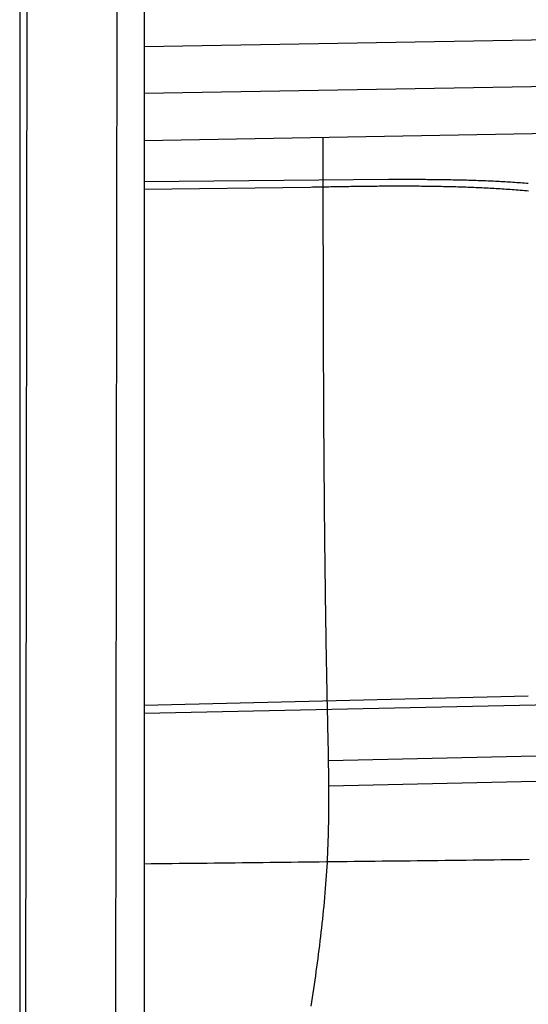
# Model space of a CAD drawing. Extents: x 562 to 7231, y 5417 to 12376.
# Tile 48 of 62: x 4456 to 5077, y 8998 to 10201. Entities that reach past the tile are written whole.
import ezdxf

# ---------------------------------------------------------------- set-up
doc = ezdxf.new("R2010")
doc.units = 0
doc.layers.get('0').update_dxf_attribs({"linetype": 'CONTINUOUS'})
doc.layers.add('CAR', color=10, linetype='CONTINUOUS')

msp = doc.modelspace()

# ---------------------------------------------------------------- linework, layer by layer
for p, q in [((4574.509, 10456.394), (4571.788, 8191.896)), ((4607.567, 10239.479), (4607.567, 8629.111)), ((4455.567, 10219.479), (4455.567, 8072.479)), ((4464.148, 10222.479), (4461.788, 8192.066))]:
    msp.add_line(p, q)
at = {"layer": 'CAR'}
for p, q in [((4607.567, 10168.375), (5442.757, 10182.953)), ((4607.567, 10111.409), (5406.001, 10125.346)), ((4607.567, 10053.463), (5558.57, 10070.617)), ((4826.506, 10003.298), (4826.469, 10057.412)), ((4607.567, 10003.609), (4906.186, 10006.229)), ((4811.066, 9996.278), (4607.567, 9993.455)), ((4607.567, 9363.195), (5077.108, 9374.862)), ((5124.438, 9364.21), (4607.567, 9352.937)), ((4833.029, 9295.511), (5587.223, 9313.208)), ((4833.384, 9264.533), (5587.876, 9282.408))]:
    msp.add_line(p, q, dxfattribs=at)
for points in [[(4811.94, 8995.09, 0), (4812.71, 9000.41, 0), (4813.48, 9005.73, 0), (4814.25, 9011.06, 0), (4815.01, 9016.38, 0), (4815.76, 9021.71, 0), (4816.51, 9027.03, 0), (4817.26, 9032.35, 0), (4817.99, 9037.68, 0), (4818.72, 9043.01, 0), (4819.43, 9048.33, 0), (4820.14, 9053.66, 0), (4820.84, 9058.99, 0), (4821.52, 9064.32, 0), (4822.19, 9069.64, 0), (4822.85, 9074.97, 0), (4823.5, 9080.31, 0), (4824.13, 9085.64, 0), (4824.74, 9090.97, 0), (4825.34, 9096.3, 0), (4825.92, 9101.64, 0), (4826.49, 9106.97, 0), (4827.03, 9112.31, 0), (4827.56, 9117.65, 0), (4828.06, 9122.99, 0), (4828.55, 9128.33, 0), (4829.01, 9133.67, 0), (4829.45, 9139.02, 0), (4829.87, 9144.36, 0), (4830.26, 9149.71, 0), (4830.63, 9155.05, 0), (4830.97, 9160.4, 0), (4831.29, 9165.76, 0), (4831.58, 9171.11, 0), (4831.84, 9176.46, 0), (4832.09, 9181.82, 0), (4832.31, 9187.18, 0), (4832.51, 9192.53, 0), (4832.68, 9197.89, 0), (4832.84, 9203.25, 0), (4832.97, 9208.62, 0), (4833.09, 9213.98, 0), (4833.19, 9219.35, 0), (4833.27, 9224.71, 0), (4833.33, 9230.08, 0), (4833.38, 9235.45, 0), (4833.41, 9240.81, 0), (4833.43, 9246.18, 0), (4833.43, 9251.55, 0), (4833.42, 9256.92, 0), (4833.4, 9262.3, 0), (4833.36, 9267.67, 0), (4833.32, 9273.04, 0), (4833.26, 9278.42, 0), (4833.2, 9283.79, 0), (4833.13, 9289.16, 0), (4833.04, 9294.54, 0), (4832.96, 9299.91, 0), (4832.86, 9305.29, 0), (4832.76, 9310.67, 0), (4832.66, 9316.04, 0), (4832.55, 9321.42, 0), (4832.44, 9326.8, 0), (4832.32, 9332.17, 0), (4832.2, 9337.55, 0), (4832.09, 9342.93, 0), (4831.97, 9348.3, 0), (4831.85, 9353.68, 0), (4831.73, 9359.06, 0), (4831.62, 9364.43, 0), (4831.51, 9369.81, 0), (4831.4, 9375.18, 0), (4831.29, 9380.56, 0), (4831.18, 9385.94, 0), (4831.07, 9391.31, 0), (4830.97, 9396.69, 0), (4830.87, 9402.06, 0), (4830.77, 9407.44, 0), (4830.67, 9412.81, 0), (4830.57, 9418.19, 0), (4830.47, 9423.56, 0), (4830.38, 9428.93, 0), (4830.29, 9434.31, 0), (4830.2, 9439.68, 0), (4830.11, 9445.06, 0), (4830.02, 9450.43, 0), (4829.93, 9455.8, 0), (4829.85, 9461.18, 0), (4829.76, 9466.55, 0), (4829.68, 9471.92, 0), (4829.6, 9477.29, 0), (4829.52, 9482.67, 0), (4829.45, 9488.04, 0), (4829.37, 9493.41, 0), (4829.29, 9498.78, 0), (4829.22, 9504.15, 0), (4829.15, 9509.53, 0), (4829.08, 9514.9, 0), (4829.01, 9520.27, 0), (4828.94, 9525.64, 0), (4828.88, 9531.01, 0), (4828.81, 9536.38, 0), (4828.75, 9541.75, 0), (4828.69, 9547.12, 0), (4828.62, 9552.49, 0), (4828.56, 9557.86, 0), (4828.51, 9563.24, 0), (4828.45, 9568.61, 0), (4828.39, 9573.98, 0), (4828.34, 9579.35, 0), (4828.28, 9584.71, 0), (4828.23, 9590.08, 0), (4828.18, 9595.45, 0), (4828.13, 9600.82, 0), (4828.08, 9606.19, 0), (4828.03, 9611.56, 0), (4827.99, 9616.93, 0), (4827.94, 9622.3, 0), (4827.89, 9627.67, 0), (4827.85, 9633.04, 0), (4827.81, 9638.41, 0), (4827.77, 9643.77, 0), (4827.73, 9649.14, 0), (4827.69, 9654.51, 0), (4827.65, 9659.88, 0), (4827.61, 9665.25, 0), (4827.57, 9670.62, 0), (4827.54, 9675.98, 0), (4827.5, 9681.35, 0), (4827.47, 9686.72, 0), (4827.43, 9692.09, 0), (4827.4, 9697.45, 0), (4827.37, 9702.82, 0), (4827.34, 9708.19, 0), (4827.31, 9713.56, 0), (4827.28, 9718.92, 0), (4827.25, 9724.29, 0), (4827.22, 9729.66, 0), (4827.2, 9735.02, 0), (4827.17, 9740.39, 0), (4827.15, 9745.76, 0), (4827.12, 9751.12, 0), (4827.1, 9756.49, 0), (4827.08, 9761.86, 0), (4827.05, 9767.22, 0), (4827.03, 9772.59, 0), (4827.01, 9777.96, 0), (4826.99, 9783.32, 0), (4826.97, 9788.69, 0), (4826.95, 9794.05, 0), (4826.93, 9799.42, 0), (4826.91, 9804.79, 0), (4826.9, 9810.15, 0), (4826.88, 9815.52, 0), (4826.86, 9820.88, 0), (4826.85, 9826.25, 0), (4826.83, 9831.62, 0), (4826.82, 9836.98, 0), (4826.8, 9842.35, 0), (4826.79, 9847.71, 0), (4826.77, 9853.08, 0), (4826.76, 9858.44, 0), (4826.75, 9863.81, 0), (4826.73, 9869.17, 0), (4826.72, 9874.54, 0), (4826.71, 9879.9, 0), (4826.7, 9885.27, 0), (4826.69, 9890.63, 0), (4826.68, 9896, 0), (4826.67, 9901.36, 0), (4826.66, 9906.73, 0), (4826.65, 9912.1, 0), (4826.64, 9917.46, 0), (4826.63, 9922.83, 0), (4826.62, 9928.19, 0), (4826.61, 9933.56, 0), (4826.6, 9938.92, 0), (4826.59, 9944.29, 0), (4826.58, 9949.65, 0), (4826.58, 9955.01, 0), (4826.57, 9960.38, 0), (4826.56, 9965.74, 0), (4826.55, 9971.11, 0), (4826.54, 9976.47, 0), (4826.54, 9981.84, 0), (4826.53, 9987.2, 0), (4826.52, 9992.57, 0), (4826.51, 9997.93, 0), (4826.51, 10003.3, 0)], [(4906.19, 10006.2, 0), (4908.57, 10006.2, 0), (4910.96, 10006.2, 0), (4913.35, 10006.2, 0), (4915.73, 10006.2, 0), (4918.12, 10006.2, 0), (4920.51, 10006.2, 0), (4922.9, 10006.2, 0), (4925.28, 10006.2, 0), (4927.67, 10006.2, 0), (4930.06, 10006.2, 0), (4932.44, 10006.2, 0), (4934.83, 10006.2, 0), (4937.21, 10006.1, 0), (4939.6, 10006.1, 0), (4941.99, 10006.1, 0), (4944.37, 10006.1, 0), (4946.76, 10006.1, 0), (4949.14, 10006.1, 0), (4951.52, 10006.1, 0), (4953.91, 10006, 0), (4956.29, 10006, 0), (4958.68, 10006, 0), (4961.06, 10006, 0), (4963.44, 10006, 0), (4965.83, 10005.9, 0), (4968.21, 10005.9, 0), (4970.59, 10005.9, 0), (4972.97, 10005.8, 0), (4975.35, 10005.8, 0), (4977.73, 10005.8, 0), (4980.11, 10005.7, 0), (4982.49, 10005.7, 0), (4984.87, 10005.6, 0), (4987.25, 10005.6, 0), (4989.63, 10005.6, 0), (4992.01, 10005.5, 0), (4994.38, 10005.5, 0), (4996.76, 10005.4, 0), (4999.13, 10005.3, 0), (5001.51, 10005.3, 0), (5003.88, 10005.2, 0), (5006.26, 10005.1, 0), (5008.63, 10005.1, 0), (5011, 10005, 0), (5013.38, 10004.9, 0), (5015.75, 10004.8, 0), (5018.12, 10004.8, 0), (5020.49, 10004.7, 0), (5022.86, 10004.6, 0), (5025.23, 10004.5, 0), (5027.59, 10004.4, 0), (5029.96, 10004.3, 0), (5032.33, 10004.2, 0), (5034.69, 10004.1, 0), (5037.06, 10004, 0), (5039.42, 10003.8, 0), (5041.78, 10003.7, 0), (5044.15, 10003.6, 0), (5046.51, 10003.5, 0), (5048.87, 10003.3, 0), (5051.23, 10003.2, 0), (5053.58, 10003, 0), (5055.94, 10002.9, 0), (5058.3, 10002.7, 0), (5060.65, 10002.6, 0), (5063.01, 10002.4, 0), (5065.36, 10002.3, 0), (5067.71, 10002.1, 0), (5070.07, 10001.9, 0), (5072.42, 10001.7, 0), (5074.77, 10001.5, 0), (5077.11, 10001.4, 0)], [(5077.22, 9991.67, 0), (5074.75, 9991.89, 0), (5072.28, 9992.1, 0), (5069.82, 9992.31, 0), (5067.35, 9992.51, 0), (5064.88, 9992.71, 0), (5062.41, 9992.9, 0), (5059.95, 9993.09, 0), (5057.48, 9993.27, 0), (5055.01, 9993.45, 0), (5052.55, 9993.62, 0), (5050.08, 9993.79, 0), (5047.61, 9993.96, 0), (5045.14, 9994.12, 0), (5042.68, 9994.28, 0), (5040.21, 9994.43, 0), (5037.74, 9994.58, 0), (5035.28, 9994.72, 0), (5032.81, 9994.86, 0), (5030.35, 9995, 0), (5027.88, 9995.13, 0), (5025.41, 9995.26, 0), (5022.95, 9995.39, 0), (5020.48, 9995.51, 0), (5018.01, 9995.62, 0), (5015.55, 9995.73, 0), (5013.08, 9995.84, 0), (5010.62, 9995.95, 0), (5008.15, 9996.05, 0), (5005.69, 9996.15, 0), (5003.22, 9996.24, 0), (5000.76, 9996.33, 0), (4998.29, 9996.42, 0), (4995.82, 9996.5, 0), (4993.36, 9996.58, 0), (4990.89, 9996.66, 0), (4988.43, 9996.73, 0), (4985.96, 9996.8, 0), (4983.5, 9996.87, 0), (4981.03, 9996.94, 0), (4978.57, 9997, 0), (4976.11, 9997.05, 0), (4973.64, 9997.11, 0), (4971.18, 9997.16, 0), (4968.71, 9997.21, 0), (4966.25, 9997.26, 0), (4963.78, 9997.3, 0), (4961.32, 9997.34, 0), (4958.85, 9997.38, 0), (4956.39, 9997.41, 0), (4953.93, 9997.44, 0), (4951.46, 9997.47, 0), (4949, 9997.5, 0), (4946.53, 9997.52, 0), (4944.07, 9997.55, 0), (4941.61, 9997.57, 0), (4939.14, 9997.58, 0), (4936.68, 9997.6, 0), (4934.21, 9997.61, 0), (4931.75, 9997.62, 0), (4929.29, 9997.63, 0), (4926.82, 9997.63, 0), (4924.36, 9997.64, 0), (4921.9, 9997.64, 0), (4919.43, 9997.64, 0), (4916.97, 9997.63, 0), (4914.51, 9997.63, 0), (4912.04, 9997.62, 0), (4909.58, 9997.62, 0), (4907.12, 9997.61, 0), (4904.65, 9997.59, 0), (4902.19, 9997.58, 0), (4899.73, 9997.56, 0), (4897.26, 9997.55, 0), (4894.8, 9997.53, 0), (4892.34, 9997.51, 0), (4889.87, 9997.49, 0), (4887.41, 9997.46, 0), (4884.95, 9997.44, 0), (4882.48, 9997.41, 0), (4880.02, 9997.39, 0), (4877.56, 9997.36, 0), (4875.1, 9997.33, 0), (4872.63, 9997.3, 0), (4870.17, 9997.27, 0), (4867.71, 9997.23, 0), (4865.24, 9997.2, 0), (4862.78, 9997.16, 0), (4860.32, 9997.13, 0), (4857.86, 9997.09, 0), (4855.39, 9997.05, 0), (4852.93, 9997.01, 0), (4850.47, 9996.98, 0), (4848, 9996.94, 0), (4845.54, 9996.89, 0), (4843.08, 9996.85, 0), (4840.62, 9996.81, 0), (4838.15, 9996.77, 0), (4835.69, 9996.73, 0), (4833.23, 9996.68, 0), (4830.77, 9996.64, 0), (4828.3, 9996.59, 0), (4825.84, 9996.55, 0), (4823.38, 9996.5, 0), (4820.92, 9996.46, 0), (4818.45, 9996.41, 0), (4815.99, 9996.37, 0), (4813.53, 9996.32, 0), (4811.07, 9996.28, 0)], [(5078.04, 9174.43, 0), (5069.49, 9174.33, 0), (5060.93, 9174.23, 0), (5052.38, 9174.13, 0), (5043.83, 9174.03, 0), (5035.27, 9173.94, 0), (5026.72, 9173.84, 0), (5018.16, 9173.74, 0), (5009.61, 9173.64, 0), (5001.06, 9173.54, 0), (4992.5, 9173.44, 0), (4983.95, 9173.34, 0), (4975.39, 9173.25, 0), (4966.84, 9173.15, 0), (4958.29, 9173.05, 0), (4949.73, 9172.95, 0), (4941.18, 9172.85, 0), (4932.62, 9172.75, 0), (4924.07, 9172.66, 0), (4915.51, 9172.56, 0), (4906.96, 9172.46, 0), (4898.41, 9172.36, 0), (4889.85, 9172.26, 0), (4881.3, 9172.16, 0), (4872.74, 9172.06, 0), (4864.19, 9171.97, 0), (4855.64, 9171.87, 0), (4847.08, 9171.77, 0), (4838.53, 9171.67, 0), (4829.97, 9171.57, 0), (4821.42, 9171.47, 0), (4812.87, 9171.37, 0), (4804.31, 9171.28, 0), (4795.76, 9171.18, 0), (4787.2, 9171.08, 0), (4778.65, 9170.98, 0), (4770.09, 9170.88, 0), (4761.54, 9170.78, 0), (4752.99, 9170.69, 0), (4744.43, 9170.59, 0), (4735.88, 9170.49, 0), (4727.32, 9170.39, 0), (4718.77, 9170.29, 0), (4710.22, 9170.19, 0), (4701.66, 9170.09, 0), (4693.11, 9170, 0), (4684.55, 9169.9, 0), (4676, 9169.8, 0), (4667.45, 9169.7, 0), (4658.89, 9169.6, 0), (4650.34, 9169.5, 0), (4641.78, 9169.4, 0), (4633.23, 9169.31, 0), (4624.67, 9169.21, 0), (4616.12, 9169.11, 0), (4607.57, 9169.01, 0)]]:
    msp.add_polyline3d(points, dxfattribs=at)

doc.saveas('drawing.dxf')
